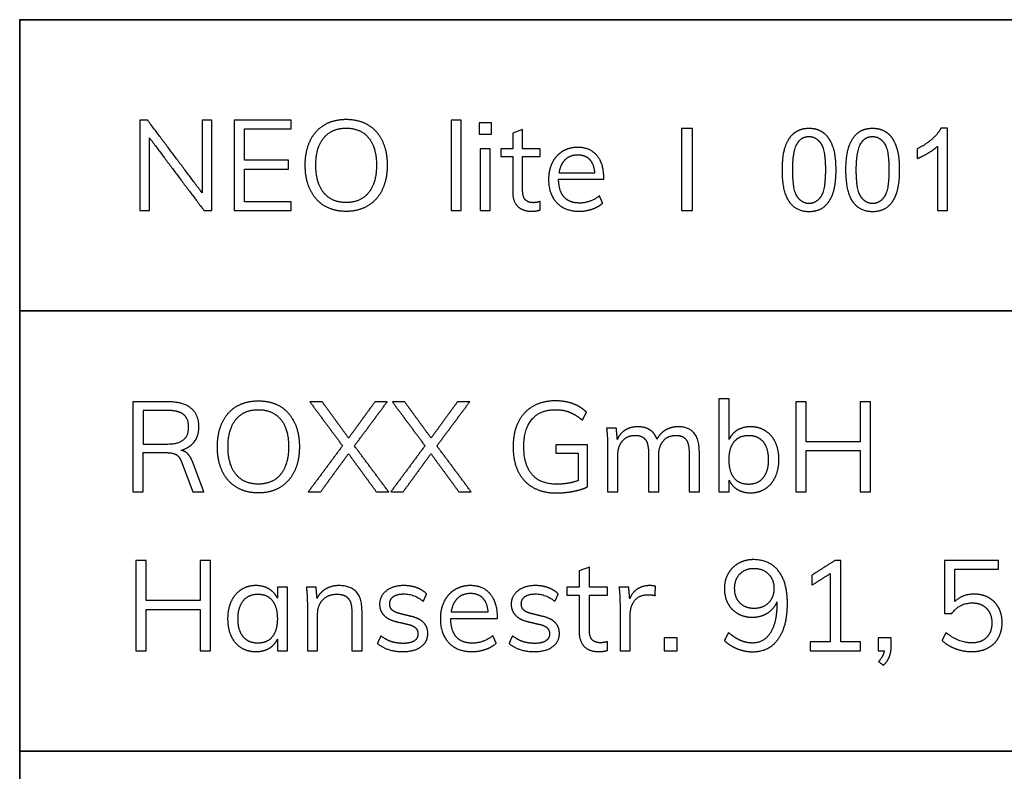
# Model space of a CAD drawing. Header units: millimetres. Extents: x 9946 to 11276, y -3292 to -1962.
# Tile 52 of 170: x 11082 to 11142, y -3244 to -3198. Entities that reach past the tile are written whole.
import ezdxf

# ---------------------------------------------------------------- set-up
doc = ezdxf.new("R2010")
doc.units = ezdxf.units.MM
doc.layers.add('ROXX NEO lite', color=7, linetype='Continuous', true_color=0x000000)

msp = doc.modelspace()

# ---------------------------------------------------------------- linework, layer by layer
at = {"layer": 'ROXX NEO lite', "color": 18, "true_color": 0x000000}
for p, q in [((11112.92, -3204.957), (11112.314, -3205.174)), ((11112.92, -3206.138), (11112.92, -3204.957)), ((11138.851, -3204.88), (11138.456, -3204.88)), ((11138.851, -3209.897), (11138.851, -3204.88)), ((11112.314, -3205.174), (11112.314, -3206.138)), ((11112.314, -3206.138), (11111.582, -3206.138)), ((11111.582, -3206.138), (11111.582, -3206.616)), ((11113.996, -3206.138), (11112.92, -3206.138)), ((11113.996, -3206.616), (11113.996, -3206.138)), ((11138.238, -3205.988), (11138.238, -3209.897)), ((11111.582, -3206.616), (11112.314, -3206.616)), ((11112.314, -3206.616), (11112.314, -3208.754)), ((11112.92, -3208.671), (11112.92, -3206.616)), ((11112.92, -3206.616), (11113.996, -3206.616)), ((11115.117, -3207.999), (11117.874, -3207.999)), ((11117.874, -3207.999), (11117.874, -3207.887)), ((11138.238, -3209.897), (11138.851, -3209.897)), ((11116.887, -3224.224), (11114.94, -3224.224)), ((11114.94, -3224.224), (11114.94, -3224.727)), ((11116.887, -3226.774), (11116.887, -3224.224)), ((11114.94, -3224.727), (11116.307, -3224.727)), ((11116.307, -3224.727), (11116.307, -3226.403)), ((11092.098, -3225.26), (11092.778, -3227.09)), ((11093.45, -3227.09), (11092.755, -3225.229)), ((11092.778, -3227.09), (11093.45, -3227.09)), ((11116.996, -3231.681), (11116.37, -3231.905)), ((11116.37, -3231.905), (11116.37, -3232.902)), ((11116.996, -3232.902), (11116.996, -3231.681)), ((11098.564, -3232.902), (11097.946, -3232.902)), ((11097.946, -3232.902), (11097.946, -3233.574)), ((11098.564, -3236.787), (11098.564, -3232.902)), ((11116.37, -3232.902), (11115.613, -3232.902)), ((11115.613, -3232.902), (11115.613, -3233.396)), ((11115.613, -3233.396), (11116.37, -3233.396)), ((11116.37, -3233.396), (11116.37, -3235.605)), ((11118.108, -3232.902), (11116.996, -3232.902)), ((11116.996, -3235.52), (11116.996, -3233.396)), ((11116.996, -3233.396), (11118.108, -3233.396)), ((11118.108, -3233.396), (11118.108, -3232.902)), ((11108.529, -3234.825), (11111.38, -3234.825)), ((11111.38, -3234.825), (11111.38, -3234.709)), ((11097.946, -3236.084), (11097.946, -3236.787)), ((11135.419, -3235.991), (11134.623, -3235.991)), ((11134.623, -3235.991), (11134.623, -3236.787)), ((11135.419, -3236.555), (11135.419, -3235.991)), ((11097.946, -3236.787), (11098.564, -3236.787)), ((11134.623, -3236.787), (11134.994, -3236.787))]:
    msp.add_line(p, q, dxfattribs=at)
at = {"layer": 'ROXX NEO lite', "color": 18, "lineweight": 35, "true_color": 0x000000}
msp.add_lwpolyline([(11260.757, -3198.252), (11082.215, -3198.252), (11082.215, -3276.914), (11260.757, -3276.914)], close=True, dxfattribs=at)
for points in [[(11082.215, -3216.038), (11260.757, -3216.038)], [(11082.215, -3242.919), (11260.757, -3242.919)]]:
    msp.add_lwpolyline(points, dxfattribs=at)
at = {"layer": 'ROXX NEO lite', "color": 18, "true_color": 0x000000}
for points in [[(11090.03, -3204.397), (11089.786, -3204.397), (11089.543, -3204.397)], [(11089.543, -3204.397), (11089.543, -3207.147), (11089.543, -3209.897)], [(11093.351, -3208.823), (11091.69, -3206.61), (11090.03, -3204.397)], [(11093.351, -3204.397), (11093.351, -3206.61), (11093.351, -3208.823)], [(11093.954, -3204.397), (11093.652, -3204.397), (11093.351, -3204.397)], [(11093.954, -3209.897), (11093.954, -3207.147), (11093.954, -3204.397)], [(11098.782, -3204.397), (11097.044, -3204.397), (11095.306, -3204.397)], [(11095.306, -3204.397), (11095.306, -3207.147), (11095.306, -3209.897)], [(11098.782, -3204.922), (11098.782, -3204.66), (11098.782, -3204.397)], [(11109.161, -3204.397), (11108.858, -3204.397), (11108.556, -3204.397)], [(11108.556, -3204.397), (11108.556, -3207.147), (11108.556, -3209.897)], [(11109.161, -3209.897), (11109.161, -3207.147), (11109.161, -3204.397)], [(11110.274, -3204.546), (11110.274, -3204.89), (11110.274, -3205.234)], [(11111.014, -3204.546), (11110.644, -3204.546), (11110.274, -3204.546)], [(11111.014, -3205.234), (11111.014, -3204.89), (11111.014, -3204.546)], [(11095.931, -3206.838), (11095.931, -3205.88), (11095.931, -3204.922)], [(11095.931, -3204.922), (11097.356, -3204.922), (11098.782, -3204.922)], [(11122.629, -3204.9), (11122.629, -3207.399), (11122.629, -3209.897)], [(11123.29, -3204.9), (11122.96, -3204.9), (11122.629, -3204.9)], [(11123.29, -3209.897), (11123.29, -3207.399), (11123.29, -3204.9)], [(11090.138, -3209.897), (11090.138, -3207.684), (11090.138, -3205.471)], [(11090.138, -3205.471), (11091.799, -3207.684), (11093.459, -3209.897)], [(11110.274, -3205.234), (11110.644, -3205.234), (11111.014, -3205.234)], [(11110.939, -3206.138), (11110.637, -3206.138), (11110.334, -3206.138)], [(11110.334, -3206.138), (11110.334, -3208.017), (11110.334, -3209.897)], [(11110.939, -3209.897), (11110.939, -3208.017), (11110.939, -3206.138)], [(11137.011, -3206.134), (11137.011, -3206.431), (11137.011, -3206.727)], [(11098.627, -3206.838), (11097.279, -3206.838), (11095.931, -3206.838)], [(11098.627, -3207.371), (11098.627, -3207.104), (11098.627, -3206.838)], [(11095.931, -3209.372), (11095.931, -3208.371), (11095.931, -3207.371)], [(11095.931, -3207.371), (11097.279, -3207.371), (11098.627, -3207.371)], [(11115.139, -3207.603), (11116.234, -3207.603), (11117.329, -3207.603)], [(11117.807, -3209.448), (11117.706, -3209.228), (11117.605, -3209.008)], [(11089.543, -3209.897), (11089.84, -3209.897), (11090.138, -3209.897)], [(11093.459, -3209.897), (11093.707, -3209.897), (11093.954, -3209.897)], [(11095.306, -3209.897), (11097.044, -3209.897), (11098.782, -3209.897)], [(11098.782, -3209.372), (11097.356, -3209.372), (11095.931, -3209.372)], [(11098.782, -3209.897), (11098.782, -3209.634), (11098.782, -3209.372)], [(11108.556, -3209.897), (11108.858, -3209.897), (11109.161, -3209.897)], [(11110.334, -3209.897), (11110.637, -3209.897), (11110.939, -3209.897)], [(11113.981, -3209.874), (11113.981, -3209.617), (11113.981, -3209.359)], [(11122.629, -3209.897), (11122.96, -3209.897), (11123.29, -3209.897)], [(11091.318, -3221.59), (11090.225, -3221.59), (11089.132, -3221.59)], [(11089.132, -3221.59), (11089.132, -3224.34), (11089.132, -3227.09)], [(11100.688, -3221.59), (11100.309, -3221.59), (11099.931, -3221.59)], [(11099.931, -3221.59), (11100.927, -3222.931), (11101.924, -3224.271)], [(11102.295, -3223.8), (11101.491, -3222.695), (11100.688, -3221.59)], [(11103.901, -3221.59), (11103.098, -3222.695), (11102.295, -3223.8)], [(11102.65, -3224.279), (11103.65, -3222.934), (11104.651, -3221.59)], [(11104.651, -3221.59), (11104.276, -3221.59), (11103.901, -3221.59)], [(11105.724, -3221.59), (11105.346, -3221.59), (11104.967, -3221.59)], [(11104.967, -3221.59), (11105.964, -3222.931), (11106.96, -3224.271)], [(11107.331, -3223.8), (11106.528, -3222.695), (11105.724, -3221.59)], [(11108.938, -3221.59), (11108.135, -3222.695), (11107.331, -3223.8)], [(11107.686, -3224.279), (11108.687, -3222.934), (11109.687, -3221.59)], [(11109.687, -3221.59), (11109.313, -3221.59), (11108.938, -3221.59)], [(11125.523, -3221.405), (11125.21, -3221.405), (11124.897, -3221.405)], [(11124.897, -3221.405), (11124.897, -3224.248), (11124.897, -3227.09)], [(11125.523, -3223.892), (11125.523, -3222.649), (11125.523, -3221.405)], [(11130.235, -3221.59), (11129.922, -3221.59), (11129.609, -3221.59)], [(11129.609, -3221.59), (11129.609, -3224.34), (11129.609, -3227.09)], [(11130.235, -3224.031), (11130.235, -3222.811), (11130.235, -3221.59)], [(11133.533, -3221.59), (11133.533, -3222.811), (11133.533, -3224.031)], [(11134.167, -3221.59), (11133.85, -3221.59), (11133.533, -3221.59)], [(11134.167, -3227.09), (11134.167, -3224.34), (11134.167, -3221.59)], [(11091.264, -3222.116), (11090.511, -3222.116), (11089.757, -3222.116)], [(11089.757, -3222.116), (11089.757, -3223.139), (11089.757, -3224.163)], [(11116.57, -3222.71), (11116.694, -3222.467), (11116.817, -3222.224)], [(11123.708, -3224.649), (11123.708, -3223.112), (11122.418, -3223.112)], [(11118.64, -3223.205), (11118.343, -3223.205), (11118.045, -3223.205)], [(11118.045, -3223.205), (11118.107, -3223.691), (11118.107, -3224.294)], [(11118.702, -3223.885), (11118.671, -3223.545), (11118.64, -3223.205)], [(11089.757, -3224.163), (11090.511, -3224.163), (11091.264, -3224.163)], [(11101.924, -3224.271), (11100.877, -3225.681), (11099.83, -3227.09)], [(11104.743, -3227.09), (11103.697, -3225.684), (11102.65, -3224.279)], [(11106.96, -3224.271), (11105.914, -3225.681), (11104.867, -3227.09)], [(11109.78, -3227.09), (11108.733, -3225.684), (11107.686, -3224.279)], [(11118.107, -3224.294), (11118.107, -3225.692), (11118.107, -3227.09)], [(11133.533, -3224.031), (11131.884, -3224.031), (11130.235, -3224.031)], [(11089.757, -3227.09), (11089.757, -3225.889), (11089.757, -3224.688)], [(11089.757, -3224.688), (11090.445, -3224.688), (11091.132, -3224.688)], [(11100.587, -3227.09), (11101.437, -3225.924), (11102.287, -3224.757)], [(11102.287, -3224.757), (11103.14, -3225.924), (11103.994, -3227.09)], [(11105.624, -3227.09), (11106.474, -3225.924), (11107.323, -3224.757)], [(11107.323, -3224.757), (11108.177, -3225.924), (11109.031, -3227.09)], [(11118.733, -3227.09), (11118.733, -3225.982), (11118.733, -3224.873)], [(11120.602, -3224.68), (11120.602, -3225.885), (11120.602, -3227.09)], [(11121.228, -3227.09), (11121.228, -3225.982), (11121.228, -3224.873)], [(11123.082, -3224.68), (11123.082, -3225.885), (11123.082, -3227.09)], [(11123.708, -3227.09), (11123.708, -3225.87), (11123.708, -3224.649)], [(11130.235, -3227.09), (11130.235, -3225.827), (11130.235, -3224.564)], [(11130.235, -3224.564), (11131.884, -3224.564), (11133.533, -3224.564)], [(11133.533, -3224.564), (11133.533, -3225.827), (11133.533, -3227.09)], [(11125.523, -3227.09), (11125.523, -3226.731), (11125.523, -3226.372)], [(11089.132, -3227.09), (11089.445, -3227.09), (11089.757, -3227.09)], [(11099.83, -3227.09), (11100.209, -3227.09), (11100.587, -3227.09)], [(11103.994, -3227.09), (11104.369, -3227.09), (11104.743, -3227.09)], [(11104.867, -3227.09), (11105.245, -3227.09), (11105.624, -3227.09)], [(11109.031, -3227.09), (11109.405, -3227.09), (11109.78, -3227.09)], [(11118.107, -3227.09), (11118.42, -3227.09), (11118.733, -3227.09)], [(11120.602, -3227.09), (11120.915, -3227.09), (11121.228, -3227.09)], [(11123.082, -3227.09), (11123.395, -3227.09), (11123.708, -3227.09)], [(11124.897, -3227.09), (11125.21, -3227.09), (11125.523, -3227.09)], [(11129.609, -3227.09), (11129.922, -3227.09), (11130.235, -3227.09)], [(11133.533, -3227.09), (11133.85, -3227.09), (11134.167, -3227.09)], [(11089.928, -3231.287), (11089.615, -3231.287), (11089.302, -3231.287)], [(11089.302, -3231.287), (11089.302, -3234.037), (11089.302, -3236.787)], [(11089.928, -3233.728), (11089.928, -3232.508), (11089.928, -3231.287)], [(11093.227, -3231.287), (11093.227, -3232.508), (11093.227, -3233.728)], [(11093.86, -3231.287), (11093.543, -3231.287), (11093.227, -3231.287)], [(11093.86, -3236.787), (11093.86, -3234.037), (11093.86, -3231.287)], [(11131.974, -3231.287), (11131.271, -3231.735), (11130.568, -3232.183)], [(11132.337, -3231.287), (11132.155, -3231.287), (11131.974, -3231.287)], [(11132.337, -3236.254), (11132.337, -3233.771), (11132.337, -3231.287)], [(11141.977, -3231.287), (11140.328, -3231.287), (11138.679, -3231.287)], [(11138.679, -3231.287), (11138.679, -3232.898), (11138.679, -3234.508)], [(11141.977, -3231.812), (11141.977, -3231.55), (11141.977, -3231.287)], [(11130.568, -3232.793), (11131.132, -3232.434), (11131.696, -3232.075)], [(11130.568, -3232.183), (11130.568, -3232.488), (11130.568, -3232.793)], [(11131.696, -3232.075), (11131.696, -3234.165), (11131.696, -3236.254)], [(11139.312, -3233.774), (11139.312, -3232.793), (11139.312, -3231.812)], [(11139.312, -3231.812), (11140.645, -3231.812), (11141.977, -3231.812)], [(11100.31, -3232.902), (11100.013, -3232.902), (11099.715, -3232.902)], [(11099.715, -3232.902), (11099.777, -3233.388), (11099.777, -3233.991)], [(11100.372, -3233.597), (11100.341, -3233.249), (11100.31, -3232.902)], [(11103.114, -3234.346), (11103.114, -3232.809), (11101.716, -3232.809)], [(11106.853, -3233.774), (11106.957, -3233.547), (11107.062, -3233.319)], [(11114.887, -3233.774), (11114.991, -3233.547), (11115.095, -3233.319)], [(11119.398, -3232.902), (11119.101, -3232.902), (11118.803, -3232.902)], [(11118.803, -3232.902), (11118.865, -3233.388), (11118.865, -3233.991)], [(11119.46, -3233.62), (11119.429, -3233.261), (11119.398, -3232.902)], [(11121.028, -3232.855), (11120.866, -3232.809), (11120.673, -3232.809)], [(11121.012, -3233.427), (11121.02, -3233.141), (11121.028, -3232.855)], [(11140.479, -3233.334), (11139.768, -3233.334), (11139.312, -3233.774)], [(11093.227, -3233.728), (11091.577, -3233.728), (11089.928, -3233.728)], [(11099.777, -3233.991), (11099.777, -3235.389), (11099.777, -3236.787)], [(11118.865, -3233.991), (11118.865, -3235.389), (11118.865, -3236.787)], [(11128.444, -3233.805), (11128.444, -3233.856), (11128.444, -3233.906)], [(11089.928, -3236.787), (11089.928, -3235.524), (11089.928, -3234.261)], [(11089.928, -3234.261), (11091.577, -3234.261), (11093.227, -3234.261)], [(11093.227, -3234.261), (11093.227, -3235.524), (11093.227, -3236.787)], [(11100.403, -3236.787), (11100.403, -3235.675), (11100.403, -3234.562)], [(11102.489, -3234.377), (11102.489, -3235.582), (11102.489, -3236.787)], [(11103.114, -3236.787), (11103.114, -3235.567), (11103.114, -3234.346)], [(11106.065, -3234.678), (11105.737, -3234.597), (11105.409, -3234.516)], [(11108.552, -3234.416), (11109.684, -3234.416), (11110.816, -3234.416)], [(11114.099, -3234.678), (11113.771, -3234.597), (11113.442, -3234.516)], [(11119.491, -3236.787), (11119.491, -3235.679), (11119.491, -3234.57)], [(11138.679, -3234.508), (11138.899, -3234.508), (11139.119, -3234.508)], [(11105.208, -3235.01), (11105.536, -3235.088), (11105.864, -3235.165)], [(11113.241, -3235.01), (11113.57, -3235.088), (11113.898, -3235.165)], [(11125.485, -3235.682), (11125.361, -3235.926), (11125.238, -3236.169)], [(11138.764, -3235.675), (11138.644, -3235.918), (11138.524, -3236.161)], [(11104.265, -3235.876), (11104.161, -3236.107), (11104.057, -3236.339)], [(11104.057, -3236.339), (11104.628, -3236.841), (11105.609, -3236.841)], [(11111.31, -3236.324), (11111.206, -3236.096), (11111.102, -3235.868)], [(11112.299, -3235.876), (11112.195, -3236.107), (11112.09, -3236.339)], [(11112.09, -3236.339), (11112.662, -3236.841), (11113.643, -3236.841)], [(11118.093, -3236.764), (11118.093, -3236.497), (11118.093, -3236.231)], [(11121.553, -3235.991), (11121.553, -3236.389), (11121.553, -3236.787)], [(11122.349, -3235.991), (11121.951, -3235.991), (11121.553, -3235.991)], [(11122.349, -3236.787), (11122.349, -3236.389), (11122.349, -3235.991)], [(11131.696, -3236.254), (11131.089, -3236.254), (11130.483, -3236.254)], [(11130.483, -3236.254), (11130.483, -3236.521), (11130.483, -3236.787)], [(11133.55, -3236.254), (11132.943, -3236.254), (11132.337, -3236.254)], [(11133.55, -3236.787), (11133.55, -3236.521), (11133.55, -3236.254)], [(11089.302, -3236.787), (11089.615, -3236.787), (11089.928, -3236.787)], [(11093.227, -3236.787), (11093.543, -3236.787), (11093.86, -3236.787)], [(11099.777, -3236.787), (11100.09, -3236.787), (11100.403, -3236.787)], [(11102.489, -3236.787), (11102.801, -3236.787), (11103.114, -3236.787)], [(11118.865, -3236.787), (11119.178, -3236.787), (11119.491, -3236.787)], [(11121.553, -3236.787), (11121.951, -3236.787), (11122.349, -3236.787)], [(11130.483, -3236.787), (11132.016, -3236.787), (11133.55, -3236.787)], [(11134.994, -3236.787), (11134.956, -3237.104), (11134.654, -3237.451)], [(11134.654, -3237.451), (11134.801, -3237.563), (11134.948, -3237.675)]]:
    msp.add_open_spline(points, degree=2, dxfattribs=at)
for points, knots in [([(11102.15, -3209.959), (11102.914, -3209.959), (11103.478, -3209.615), (11104.042, -3209.271), (11104.347, -3208.638), (11104.652, -3208.004), (11104.652, -3207.139), (11104.652, -3206.282), (11104.351, -3205.648), (11104.05, -3205.015), (11103.486, -3204.675), (11102.922, -3204.335), (11102.15, -3204.335), (11101.377, -3204.335), (11100.813, -3204.675), (11100.249, -3205.015), (11099.948, -3205.648), (11099.647, -3206.282), (11099.647, -3207.147), (11099.647, -3208.004), (11099.952, -3208.642), (11100.257, -3209.279), (11100.821, -3209.619), (11101.385, -3209.959), (11102.15, -3209.959)], [-12, -12, -12, -11, -11, -10, -10, -9, -9, -8, -8, -7, -7, -6, -6, -5, -5, -4, -4, -3, -3, -2, -2, -1, -1, 0, 0, 0]), ([(11102.15, -3209.418), (11103.023, -3209.418), (11103.509, -3208.823), (11103.996, -3208.228), (11103.996, -3207.139), (11103.996, -3206.05), (11103.513, -3205.463), (11103.03, -3204.876), (11102.15, -3204.876), (11101.269, -3204.876), (11100.782, -3205.467), (11100.296, -3206.058), (11100.296, -3207.139), (11100.296, -3208.228), (11100.782, -3208.823), (11101.269, -3209.418), (11102.15, -3209.418)], [0, 0, 0, 1, 1, 2, 2, 3, 3, 4, 4, 5, 5, 6, 6, 7, 7, 8, 8, 8]), ([(11128.776, -3207.433), (11128.776, -3208.84), (11129.27, -3209.464), (11129.683, -3209.982), (11130.405, -3209.982), (11130.954, -3209.982), (11131.314, -3209.687), (11131.673, -3209.392), (11131.854, -3208.852), (11132.034, -3208.312), (11132.034, -3207.433), (11132.034, -3206.69), (11131.922, -3206.252), (11131.809, -3205.814), (11131.612, -3205.509), (11131.414, -3205.204), (11131.111, -3205.042), (11130.807, -3204.88), (11130.405, -3204.88), (11129.86, -3204.88), (11129.5, -3205.173), (11129.141, -3205.466), (11128.958, -3206.006), (11128.776, -3206.546), (11128.776, -3207.433)], [-12, -12, -12, -11, -11, -10, -10, -9, -9, -8, -8, -7, -7, -6, -6, -5, -5, -4, -4, -3, -3, -2, -2, -1, -1, 0, 0, 0]), ([(11132.658, -3207.433), (11132.658, -3208.84), (11133.152, -3209.464), (11133.565, -3209.982), (11134.287, -3209.982), (11134.836, -3209.982), (11135.196, -3209.687), (11135.555, -3209.392), (11135.736, -3208.852), (11135.916, -3208.312), (11135.916, -3207.433), (11135.916, -3206.69), (11135.804, -3206.252), (11135.692, -3205.814), (11135.494, -3205.509), (11135.296, -3205.204), (11134.993, -3205.042), (11134.689, -3204.88), (11134.287, -3204.88), (11133.742, -3204.88), (11133.382, -3205.173), (11133.023, -3205.466), (11132.84, -3206.006), (11132.658, -3206.546), (11132.658, -3207.433)], [-12, -12, -12, -11, -11, -10, -10, -9, -9, -8, -8, -7, -7, -6, -6, -5, -5, -4, -4, -3, -3, -2, -2, -1, -1, 0, 0, 0]), ([(11138.456, -3204.88), (11138.295, -3205.204), (11137.91, -3205.548), (11137.525, -3205.892), (11137.011, -3206.134)], [-9, -9, -9, -8, -8, -7, -7, -7]), ([(11129.407, -3207.433), (11129.407, -3208.663), (11129.695, -3209.07), (11129.983, -3209.478), (11130.405, -3209.478), (11130.828, -3209.478), (11131.116, -3209.069), (11131.404, -3208.66), (11131.404, -3207.433), (11131.404, -3206.199), (11131.116, -3205.793), (11130.828, -3205.388), (11130.398, -3205.388), (11129.976, -3205.388), (11129.724, -3205.746), (11129.407, -3206.202), (11129.407, -3207.433)], [0, 0, 0, 1, 1, 2, 2, 3, 3, 4, 4, 5, 5, 6, 6, 7, 7, 8, 8, 8]), ([(11133.289, -3207.433), (11133.289, -3208.663), (11133.577, -3209.07), (11133.865, -3209.478), (11134.287, -3209.478), (11134.71, -3209.478), (11134.998, -3209.069), (11135.286, -3208.66), (11135.286, -3207.433), (11135.286, -3206.199), (11134.998, -3205.793), (11134.71, -3205.388), (11134.28, -3205.388), (11133.858, -3205.388), (11133.606, -3205.746), (11133.289, -3206.202), (11133.289, -3207.433)], [0, 0, 0, 1, 1, 2, 2, 3, 3, 4, 4, 5, 5, 6, 6, 7, 7, 8, 8, 8]), ([(11117.874, -3207.887), (11117.874, -3207.027), (11117.448, -3206.538), (11117.022, -3206.048), (11116.275, -3206.048), (11115.759, -3206.048), (11115.356, -3206.295), (11114.952, -3206.542), (11114.728, -3206.986), (11114.504, -3207.431), (11114.504, -3208.006), (11114.504, -3208.91), (11115.005, -3209.43), (11115.505, -3209.949), (11116.387, -3209.949), (11116.791, -3209.949), (11117.176, -3209.815), (11117.56, -3209.68), (11117.807, -3209.448)], [-24, -24, -24, -23, -23, -22, -22, -21, -21, -20, -20, -19, -19, -18, -18, -17, -17, -16, -16, -15, -15, -15]), ([(11137.011, -3206.727), (11137.297, -3206.621), (11137.656, -3206.41), (11138.016, -3206.199), (11138.238, -3205.988)], [-6, -6, -6, -5, -5, -4, -4, -4]), ([(11116.283, -3206.519), (11115.812, -3206.519), (11115.517, -3206.803), (11115.221, -3207.087), (11115.139, -3207.603)], [2, 2, 2, 3, 3, 4, 4, 4]), ([(11117.329, -3207.603), (11117.284, -3207.072), (11117.019, -3206.796), (11116.753, -3206.519), (11116.283, -3206.519)], [5, 5, 5, 6, 6, 7, 7, 7]), ([(11117.605, -3209.008), (11117.052, -3209.448), (11116.395, -3209.448), (11115.774, -3209.448), (11115.449, -3209.082), (11115.124, -3208.716), (11115.117, -3207.999)], [-14, -14, -14, -13, -13, -12, -12, -11, -11, -11]), ([(11112.314, -3208.754), (11112.314, -3209.344), (11112.617, -3209.647), (11112.92, -3209.949), (11113.458, -3209.949), (11113.749, -3209.949), (11113.981, -3209.874)], [-21, -21, -21, -20, -20, -19, -19, -18, -18, -18]), ([(11113.981, -3209.359), (11113.787, -3209.426), (11113.577, -3209.426), (11113.264, -3209.426), (11113.092, -3209.258), (11112.92, -3209.09), (11112.92, -3208.671)], [-17, -17, -17, -16, -16, -15, -15, -14, -14, -14]), ([(11092.059, -3224.549), (11092.592, -3224.394), (11092.874, -3224.027), (11093.156, -3223.661), (11093.156, -3223.12), (11093.156, -3222.378), (11092.681, -3221.984), (11092.206, -3221.59), (11091.318, -3221.59)], [-13, -13, -13, -12, -12, -11, -11, -10, -10, -9, -9, -9]), ([(11096.787, -3227.152), (11097.552, -3227.152), (11098.116, -3226.808), (11098.679, -3226.465), (11098.985, -3225.831), (11099.29, -3225.198), (11099.29, -3224.333), (11099.29, -3223.475), (11098.988, -3222.842), (11098.687, -3222.208), (11098.123, -3221.868), (11097.559, -3221.529), (11096.787, -3221.529), (11096.014, -3221.529), (11095.451, -3221.868), (11094.887, -3222.208), (11094.585, -3222.842), (11094.284, -3223.475), (11094.284, -3224.34), (11094.284, -3225.198), (11094.589, -3225.835), (11094.894, -3226.472), (11095.458, -3226.812), (11096.022, -3227.152), (11096.787, -3227.152)], [-12, -12, -12, -11, -11, -10, -10, -9, -9, -8, -8, -7, -7, -6, -6, -5, -5, -4, -4, -3, -3, -2, -2, -1, -1, 0, 0, 0]), ([(11116.817, -3222.224), (11116.469, -3221.876), (11115.987, -3221.702), (11115.504, -3221.529), (11114.925, -3221.529), (11114.129, -3221.529), (11113.546, -3221.865), (11112.962, -3222.201), (11112.65, -3222.83), (11112.337, -3223.46), (11112.337, -3224.333), (11112.337, -3225.213), (11112.65, -3225.847), (11112.962, -3226.48), (11113.557, -3226.816), (11114.152, -3227.152), (11114.971, -3227.152), (11115.512, -3227.152), (11116.037, -3227.048), (11116.562, -3226.944), (11116.887, -3226.774)], [-15, -15, -15, -14, -14, -13, -13, -12, -12, -11, -11, -10, -10, -9, -9, -8, -8, -7, -7, -6, -6, -5, -5, -5]), ([(11091.264, -3224.163), (11092.531, -3224.163), (11092.531, -3223.128), (11092.531, -3222.618), (11092.222, -3222.367), (11091.913, -3222.116), (11091.264, -3222.116)], [0, 0, 0, 1, 1, 2, 2, 3, 3, 3]), ([(11096.787, -3226.611), (11097.66, -3226.611), (11098.146, -3226.017), (11098.633, -3225.422), (11098.633, -3224.333), (11098.633, -3223.243), (11098.15, -3222.656), (11097.668, -3222.069), (11096.787, -3222.069), (11095.906, -3222.069), (11095.42, -3222.66), (11094.933, -3223.251), (11094.933, -3224.333), (11094.933, -3225.422), (11095.42, -3226.017), (11095.906, -3226.611), (11096.787, -3226.611)], [0, 0, 0, 1, 1, 2, 2, 3, 3, 4, 4, 5, 5, 6, 6, 7, 7, 8, 8, 8]), ([(11116.307, -3226.403), (11115.674, -3226.619), (11114.986, -3226.619), (11114.013, -3226.619), (11113.503, -3226.036), (11112.993, -3225.453), (11112.993, -3224.333), (11112.993, -3223.236), (11113.492, -3222.652), (11113.99, -3222.069), (11114.925, -3222.069), (11115.403, -3222.069), (11115.786, -3222.22), (11116.168, -3222.371), (11116.57, -3222.71)], [-23, -23, -23, -22, -22, -21, -21, -20, -20, -19, -19, -18, -18, -17, -17, -16, -16, -16]), ([(11121.12, -3223.869), (11120.981, -3223.483), (11120.687, -3223.298), (11120.394, -3223.112), (11119.93, -3223.112), (11119.505, -3223.112), (11119.185, -3223.313), (11118.864, -3223.514), (11118.702, -3223.885)], [-31, -31, -31, -30, -30, -29, -29, -28, -28, -27, -27, -27]), ([(11122.418, -3223.112), (11121.985, -3223.112), (11121.641, -3223.317), (11121.297, -3223.522), (11121.12, -3223.869)], [-33, -33, -33, -32, -32, -31, -31, -31]), ([(11126.836, -3223.112), (11126.38, -3223.112), (11126.037, -3223.313), (11125.693, -3223.514), (11125.523, -3223.892)], [-17, -17, -17, -16, -16, -15, -15, -15]), ([(11125.523, -3226.372), (11125.701, -3226.743), (11126.04, -3226.944), (11126.38, -3227.144), (11126.836, -3227.144), (11127.346, -3227.144), (11127.74, -3226.889), (11128.134, -3226.635), (11128.35, -3226.175), (11128.566, -3225.715), (11128.566, -3225.113), (11128.566, -3224.51), (11128.35, -3224.058), (11128.134, -3223.606), (11127.74, -3223.359), (11127.346, -3223.112), (11126.836, -3223.112)], [-10, -10, -10, -9, -9, -8, -8, -7, -7, -6, -6, -5, -5, -4, -4, -3, -3, -2, -2, -2]), ([(11118.733, -3224.873), (11118.733, -3224.302), (11119.015, -3223.97), (11119.297, -3223.637), (11119.791, -3223.637), (11120.216, -3223.637), (11120.409, -3223.888), (11120.602, -3224.139), (11120.602, -3224.68)], [-21, -21, -21, -20, -20, -19, -19, -18, -18, -17, -17, -17]), ([(11121.228, -3224.873), (11121.228, -3224.302), (11121.506, -3223.97), (11121.784, -3223.637), (11122.278, -3223.637), (11122.703, -3223.637), (11122.893, -3223.885), (11123.082, -3224.132), (11123.082, -3224.68)], [-14, -14, -14, -13, -13, -12, -12, -11, -11, -10, -10, -10]), ([(11126.72, -3226.627), (11127.284, -3226.627), (11127.601, -3226.229), (11127.918, -3225.831), (11127.918, -3225.113), (11127.918, -3224.41), (11127.605, -3224.024), (11127.292, -3223.637), (11126.72, -3223.637), (11126.141, -3223.637), (11125.832, -3224.024), (11125.523, -3224.41), (11125.523, -3225.128), (11125.523, -3225.847), (11125.832, -3226.237), (11126.141, -3226.627), (11126.72, -3226.627)], [0, 0, 0, 1, 1, 2, 2, 3, 3, 4, 4, 5, 5, 6, 6, 7, 7, 8, 8, 8]), ([(11091.132, -3224.688), (11091.534, -3224.688), (11091.754, -3224.804), (11091.974, -3224.92), (11092.098, -3225.26)], [-4, -4, -4, -3, -3, -2, -2, -2]), ([(11092.755, -3225.229), (11092.639, -3224.92), (11092.469, -3224.754), (11092.299, -3224.588), (11092.059, -3224.549)], [-15, -15, -15, -14, -14, -13, -13, -13]), ([(11127.007, -3231.225), (11126.497, -3231.225), (11126.095, -3231.453), (11125.694, -3231.681), (11125.466, -3232.083), (11125.238, -3232.484), (11125.238, -3232.994), (11125.238, -3233.504), (11125.454, -3233.902), (11125.67, -3234.3), (11126.057, -3234.52), (11126.443, -3234.74), (11126.945, -3234.74), (11127.463, -3234.74), (11127.864, -3234.489), (11128.266, -3234.238), (11128.444, -3233.805)], [-28, -28, -28, -27, -27, -26, -26, -25, -25, -24, -24, -23, -23, -22, -22, -21, -21, -20, -20, -20]), ([(11125.238, -3236.169), (11125.586, -3236.494), (11126.037, -3236.671), (11126.489, -3236.849), (11126.961, -3236.849), (11127.965, -3236.849), (11128.525, -3236.073), (11129.085, -3235.296), (11129.085, -3233.898), (11129.085, -3232.616), (11128.544, -3231.921), (11128.003, -3231.225), (11127.007, -3231.225)], [-14, -14, -14, -13, -13, -12, -12, -11, -11, -10, -10, -9, -9, -8, -8, -8]), ([(11127.045, -3234.207), (11127.586, -3234.207), (11127.926, -3233.867), (11128.266, -3233.527), (11128.266, -3232.987), (11128.266, -3232.438), (11127.926, -3232.098), (11127.586, -3231.758), (11127.038, -3231.758), (11126.512, -3231.758), (11126.188, -3232.094), (11125.864, -3232.43), (11125.864, -3232.987), (11125.864, -3233.535), (11126.188, -3233.871), (11126.512, -3234.207), (11127.045, -3234.207)], [0, 0, 0, 1, 1, 2, 2, 3, 3, 4, 4, 5, 5, 6, 6, 7, 7, 8, 8, 8]), ([(11097.946, -3233.574), (11097.769, -3233.211), (11097.429, -3233.01), (11097.089, -3232.809), (11096.633, -3232.809), (11096.123, -3232.809), (11095.733, -3233.064), (11095.343, -3233.319), (11095.127, -3233.778), (11094.911, -3234.238), (11094.911, -3234.84), (11094.911, -3235.443), (11095.123, -3235.895), (11095.336, -3236.347), (11095.726, -3236.594), (11096.116, -3236.841), (11096.633, -3236.841), (11097.089, -3236.841), (11097.433, -3236.644), (11097.777, -3236.447), (11097.946, -3236.084)], [-15, -15, -15, -14, -14, -13, -13, -12, -12, -11, -11, -10, -10, -9, -9, -8, -8, -7, -7, -6, -6, -5, -5, -5]), ([(11096.757, -3236.324), (11097.328, -3236.324), (11097.637, -3235.934), (11097.946, -3235.543), (11097.946, -3234.825), (11097.946, -3234.107), (11097.637, -3233.72), (11097.328, -3233.334), (11096.757, -3233.334), (11096.185, -3233.334), (11095.865, -3233.732), (11095.544, -3234.13), (11095.544, -3234.84), (11095.544, -3235.551), (11095.861, -3235.937), (11096.177, -3236.324), (11096.757, -3236.324)], [0, 0, 0, 1, 1, 2, 2, 3, 3, 4, 4, 5, 5, 6, 6, 7, 7, 8, 8, 8]), ([(11101.716, -3232.809), (11101.26, -3232.809), (11100.905, -3233.014), (11100.55, -3233.218), (11100.372, -3233.597)], [-18, -18, -18, -17, -17, -16, -16, -16]), ([(11100.403, -3234.562), (11100.403, -3233.998), (11100.727, -3233.666), (11101.052, -3233.334), (11101.593, -3233.334), (11102.056, -3233.334), (11102.272, -3233.585), (11102.489, -3233.836), (11102.489, -3234.377)], [-10, -10, -10, -9, -9, -8, -8, -7, -7, -6, -6, -6]), ([(11107.062, -3233.319), (11106.814, -3233.072), (11106.451, -3232.94), (11106.088, -3232.809), (11105.679, -3232.809), (11105.007, -3232.809), (11104.597, -3233.129), (11104.188, -3233.45), (11104.188, -3233.96), (11104.188, -3234.346), (11104.455, -3234.624), (11104.721, -3234.902), (11105.208, -3235.01)], [-25, -25, -25, -24, -24, -23, -23, -22, -22, -21, -21, -20, -20, -19, -19, -19]), ([(11105.409, -3234.516), (11105.092, -3234.439), (11104.949, -3234.3), (11104.806, -3234.161), (11104.806, -3233.921), (11104.806, -3233.635), (11105.034, -3233.477), (11105.262, -3233.319), (11105.679, -3233.319), (11106.305, -3233.319), (11106.853, -3233.774)], [-31, -31, -31, -30, -30, -29, -29, -28, -28, -27, -27, -26, -26, -26]), ([(11111.38, -3234.709), (11111.38, -3233.821), (11110.939, -3233.315), (11110.499, -3232.809), (11109.727, -3232.809), (11109.194, -3232.809), (11108.777, -3233.064), (11108.359, -3233.319), (11108.128, -3233.778), (11107.896, -3234.238), (11107.896, -3234.833), (11107.896, -3235.767), (11108.413, -3236.304), (11108.931, -3236.841), (11109.843, -3236.841), (11110.26, -3236.841), (11110.657, -3236.702), (11111.055, -3236.563), (11111.31, -3236.324)], [-24, -24, -24, -23, -23, -22, -22, -21, -21, -20, -20, -19, -19, -18, -18, -17, -17, -16, -16, -15, -15, -15]), ([(11109.734, -3233.296), (11109.248, -3233.296), (11108.943, -3233.589), (11108.637, -3233.883), (11108.552, -3234.416)], [2, 2, 2, 3, 3, 4, 4, 4]), ([(11110.816, -3234.416), (11110.769, -3233.867), (11110.495, -3233.581), (11110.221, -3233.296), (11109.734, -3233.296)], [5, 5, 5, 6, 6, 7, 7, 7]), ([(11115.095, -3233.319), (11114.848, -3233.072), (11114.485, -3232.94), (11114.122, -3232.809), (11113.713, -3232.809), (11113.041, -3232.809), (11112.631, -3233.129), (11112.222, -3233.45), (11112.222, -3233.96), (11112.222, -3234.346), (11112.488, -3234.624), (11112.755, -3234.902), (11113.241, -3235.01)], [-25, -25, -25, -24, -24, -23, -23, -22, -22, -21, -21, -20, -20, -19, -19, -19]), ([(11113.442, -3234.516), (11113.126, -3234.439), (11112.983, -3234.3), (11112.84, -3234.161), (11112.84, -3233.921), (11112.84, -3233.635), (11113.068, -3233.477), (11113.295, -3233.319), (11113.713, -3233.319), (11114.338, -3233.319), (11114.887, -3233.774)], [-31, -31, -31, -30, -30, -29, -29, -28, -28, -27, -27, -26, -26, -26]), ([(11120.673, -3232.809), (11120.255, -3232.809), (11119.931, -3233.017), (11119.607, -3233.226), (11119.46, -3233.62)], [-15, -15, -15, -14, -14, -13, -13, -13]), ([(11119.491, -3234.57), (11119.491, -3234.068), (11119.765, -3233.717), (11120.039, -3233.365), (11120.603, -3233.365), (11120.835, -3233.365), (11121.012, -3233.427)], [-7, -7, -7, -6, -6, -5, -5, -4, -4, -4]), ([(11138.524, -3236.161), (11138.857, -3236.478), (11139.343, -3236.66), (11139.83, -3236.841), (11140.332, -3236.841), (11140.896, -3236.841), (11141.317, -3236.621), (11141.738, -3236.401), (11141.966, -3235.999), (11142.194, -3235.597), (11142.194, -3235.08), (11142.194, -3234.562), (11141.985, -3234.168), (11141.777, -3233.774), (11141.386, -3233.554), (11140.996, -3233.334), (11140.479, -3233.334)], [-9, -9, -9, -8, -8, -7, -7, -6, -6, -5, -5, -4, -4, -3, -3, -2, -2, -1, -1, -1]), ([(11128.444, -3233.906), (11128.444, -3235.049), (11128.054, -3235.682), (11127.663, -3236.316), (11126.953, -3236.316), (11126.59, -3236.316), (11126.234, -3236.165), (11125.879, -3236.015), (11125.485, -3235.682)], [-19, -19, -19, -18, -18, -17, -17, -16, -16, -15, -15, -15]), ([(11139.119, -3234.508), (11139.59, -3233.867), (11140.378, -3233.867), (11140.919, -3233.867), (11141.244, -3234.203), (11141.568, -3234.539), (11141.568, -3235.088), (11141.568, -3235.652), (11141.24, -3235.98), (11140.911, -3236.308), (11140.332, -3236.308), (11139.529, -3236.308), (11138.764, -3235.675)], [-16, -16, -16, -15, -15, -14, -14, -13, -13, -12, -12, -11, -11, -10, -10, -10]), ([(11105.864, -3235.165), (11106.22, -3235.242), (11106.374, -3235.381), (11106.529, -3235.52), (11106.529, -3235.752), (11106.529, -3236.038), (11106.301, -3236.188), (11106.073, -3236.339), (11105.633, -3236.339), (11105.231, -3236.339), (11104.906, -3236.231), (11104.582, -3236.123), (11104.265, -3235.876)], [-18, -18, -18, -17, -17, -16, -16, -15, -15, -14, -14, -13, -13, -12, -12, -12]), ([(11105.609, -3236.841), (11106.312, -3236.841), (11106.722, -3236.54), (11107.131, -3236.239), (11107.131, -3235.737), (11107.131, -3235.319), (11106.869, -3235.061), (11106.606, -3234.802), (11106.065, -3234.678)], [-36, -36, -36, -35, -35, -34, -34, -33, -33, -32, -32, -32]), ([(11111.102, -3235.868), (11110.53, -3236.324), (11109.85, -3236.324), (11109.209, -3236.324), (11108.873, -3235.945), (11108.537, -3235.567), (11108.529, -3234.825)], [-14, -14, -14, -13, -13, -12, -12, -11, -11, -11]), ([(11113.898, -3235.165), (11114.253, -3235.242), (11114.408, -3235.381), (11114.562, -3235.52), (11114.562, -3235.752), (11114.562, -3236.038), (11114.334, -3236.188), (11114.107, -3236.339), (11113.666, -3236.339), (11113.265, -3236.339), (11112.94, -3236.231), (11112.616, -3236.123), (11112.299, -3235.876)], [-18, -18, -18, -17, -17, -16, -16, -15, -15, -14, -14, -13, -13, -12, -12, -12]), ([(11113.643, -3236.841), (11114.346, -3236.841), (11114.755, -3236.54), (11115.165, -3236.239), (11115.165, -3235.737), (11115.165, -3235.319), (11114.902, -3235.061), (11114.64, -3234.802), (11114.099, -3234.678)], [-36, -36, -36, -35, -35, -34, -34, -33, -33, -32, -32, -32]), ([(11116.37, -3235.605), (11116.37, -3236.215), (11116.683, -3236.528), (11116.996, -3236.841), (11117.552, -3236.841), (11117.853, -3236.841), (11118.093, -3236.764)], [-21, -21, -21, -20, -20, -19, -19, -18, -18, -18]), ([(11118.093, -3236.231), (11117.892, -3236.3), (11117.675, -3236.3), (11117.351, -3236.3), (11117.173, -3236.127), (11116.996, -3235.953), (11116.996, -3235.52)], [-17, -17, -17, -16, -16, -15, -15, -14, -14, -14]), ([(11134.948, -3237.675), (11135.203, -3237.421), (11135.311, -3237.15), (11135.419, -3236.88), (11135.419, -3236.555)], [-6, -6, -6, -5, -5, -4, -4, -4])]:
    msp.add_open_spline(points, degree=2, knots=knots, dxfattribs=at)

doc.saveas('drawing.dxf')
